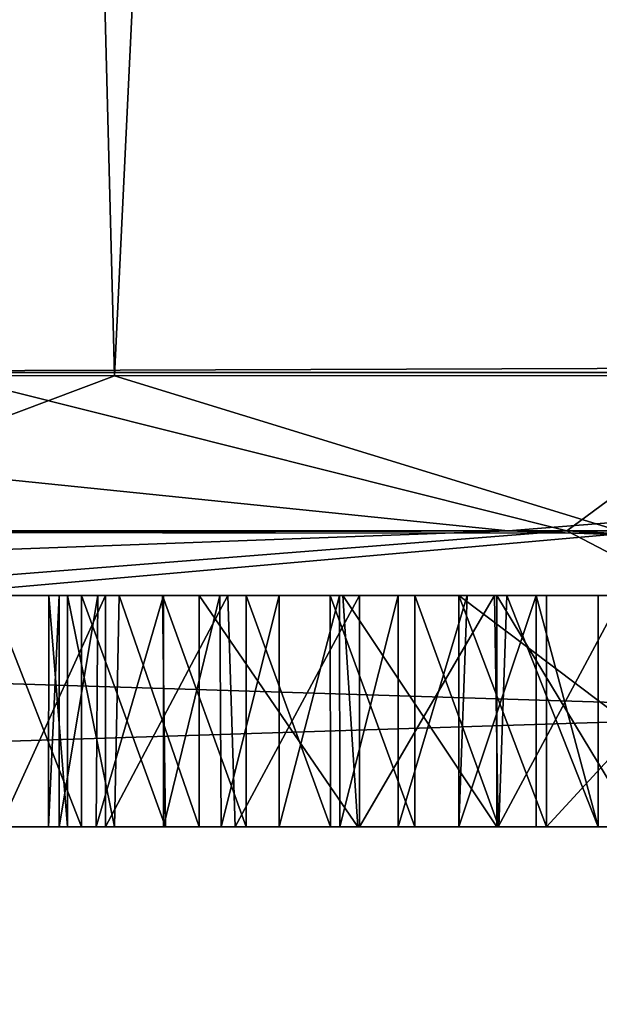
# Model space of a CAD drawing. Header units: millimetres. Extents: x -18.9 to 18.9, y -8.8 to 59.9.
# Tile 165 of 256: x -11.846 to -11.344, y 26.046 to 26.898. Entities that reach past the tile are written whole.
import ezdxf

# ---------------------------------------------------------------- set-up
doc = ezdxf.new("R2010")
doc.units = ezdxf.units.MM
doc.header["$LTSCALE"] = 65.185185
for name, color, linetype in [('1', 7, 'CONTINUOUS'), ('1282', 7, 'CONTINUOUS'), ('1295', 7, 'CONTINUOUS'), ('1467', 7, 'CONTINUOUS'), ('1469', 7, 'CONTINUOUS'), ('16', 7, 'CONTINUOUS'), ('19', 7, 'CONTINUOUS'), ('2070', 7, 'CONTINUOUS'), ('2077', 7, 'CONTINUOUS'), ('2079', 7, 'CONTINUOUS'), ('2103', 7, 'CONTINUOUS'), ('2105', 7, 'CONTINUOUS'), ('2324', 7, 'CONTINUOUS'), ('2328', 7, 'CONTINUOUS'), ('2329', 7, 'CONTINUOUS'), ('2330', 7, 'CONTINUOUS'), ('2331', 7, 'CONTINUOUS'), ('2332', 7, 'CONTINUOUS'), ('2333', 7, 'CONTINUOUS'), ('2334', 7, 'CONTINUOUS'), ('2335', 7, 'CONTINUOUS'), ('2336', 7, 'CONTINUOUS'), ('2337', 7, 'CONTINUOUS'), ('2338', 7, 'CONTINUOUS'), ('2339', 7, 'CONTINUOUS'), ('2340', 7, 'CONTINUOUS'), ('2342', 7, 'CONTINUOUS'), ('2343', 7, 'CONTINUOUS'), ('2344', 7, 'CONTINUOUS'), ('2349', 7, 'CONTINUOUS'), ('2350', 7, 'CONTINUOUS'), ('243', 7, 'CONTINUOUS'), ('30', 7, 'CONTINUOUS'), ('327', 7, 'CONTINUOUS'), ('831', 7, 'CONTINUOUS')]:
    doc.layers.add(name, color=color, linetype=linetype)

msp = doc.modelspace()

# ---------------------------------------------------------------- linework, layer by layer
at = {"layer": '1', "color": 7, "linetype": 'Continuous'}
for points in [[(-10.94974, 51.08139, -13.5227), (-13.37716, 26.4, -11.12707), (-12.33147, 51.44998, -12.27579), (-10.94974, 51.08139, -13.5227)], [(-9.95685, 26.4, -14.26959), (-13.37716, 26.4, -11.12707), (-10.94974, 51.08139, -13.5227), (-9.95685, 26.4, -14.26959)]]:
    msp.add_3dface(points, dxfattribs=at)
at = {"layer": '1282', "color": 7, "linetype": 'Continuous'}
for points in [[(-13.30691, 26.4, -11.21093), (-14.69786, 26.4, -8.75123), (-11.79201, 26.4, -11.18952), (-13.30691, 26.4, -11.21093)], [(-11.79201, 26.4, -11.18952), (-14.69786, 26.4, -8.75123), (-11.87055, 26.4, -11.10417), (-11.79201, 26.4, -11.18952)], [(-14.31444, 26.4, -7.48331), (-7.86414, 26.4, -12.89576), (-14.02121, 26.4, -7.96818), (-14.31444, 26.4, -7.48331)], [(-10.69644, 26.4, -8.70612), (-9.75049, 26.4, -9.12103), (-14.18588, 26.4, -7.33011), (-10.69644, 26.4, -8.70612)], [(-14.18588, 26.4, -7.33011), (-9.75049, 26.4, -9.12103), (-9.44787, 26.4, -9.57064), (-14.18588, 26.4, -7.33011)], [(-11.93164, 26.4, -7.50277), (-10.69644, 26.4, -8.70612), (-14.18588, 26.4, -7.33011), (-11.93164, 26.4, -7.50277)], [(-7.88879, 26.4, -12.61399), (-14.18588, 26.4, -7.33011), (-8.50355, 26.4, -11.83707), (-7.88879, 26.4, -12.61399)], [(-9.68268, 26.4, -9.69576), (-14.18588, 26.4, -7.33011), (-9.56861, 26.4, -9.60852), (-9.68268, 26.4, -9.69576)], [(-14.18588, 26.4, -7.33011), (-9.68268, 26.4, -9.69576), (-9.60313, 26.4, -9.78816), (-14.18588, 26.4, -7.33011)], [(-9.56861, 26.4, -9.60852), (-14.18588, 26.4, -7.33011), (-9.44787, 26.4, -9.57064), (-9.56861, 26.4, -9.60852)], [(-10.01601, 26.4, -10.57437), (-14.18588, 26.4, -7.33011), (-10.08474, 26.4, -10.49078), (-10.01601, 26.4, -10.57437)], [(-14.18588, 26.4, -7.33011), (-10.01601, 26.4, -10.57437), (-9.5018, 26.4, -11.02615), (-14.18588, 26.4, -7.33011)], [(-10.08474, 26.4, -10.49078), (-14.18588, 26.4, -7.33011), (-10.1144, 26.4, -10.3895), (-10.08474, 26.4, -10.49078)], [(-10.1144, 26.4, -10.3895), (-14.18588, 26.4, -7.33011), (-10.10159, 26.4, -10.27003), (-10.1144, 26.4, -10.3895)], [(-10.10159, 26.4, -10.27003), (-14.18588, 26.4, -7.33011), (-10.04369, 26.4, -10.1451), (-10.10159, 26.4, -10.27003)], [(-10.04369, 26.4, -10.1451), (-14.18588, 26.4, -7.33011), (-9.66174, 26.4, -10.04138), (-10.04369, 26.4, -10.1451)], [(-9.66174, 26.4, -10.04138), (-14.18588, 26.4, -7.33011), (-9.60313, 26.4, -9.78816), (-9.66174, 26.4, -10.04138)], [(-9.42655, 26.4, -11.08929), (-14.18588, 26.4, -7.33011), (-9.5018, 26.4, -11.02615), (-9.42655, 26.4, -11.08929)], [(-14.18588, 26.4, -7.33011), (-9.42655, 26.4, -11.08929), (-8.78008, 26.4, -11.60503), (-14.18588, 26.4, -7.33011)], [(-8.67473, 26.4, -11.69343), (-14.18588, 26.4, -7.33011), (-8.78008, 26.4, -11.60503), (-8.67473, 26.4, -11.69343)], [(-14.18588, 26.4, -7.33011), (-8.67473, 26.4, -11.69343), (-8.60889, 26.4, -11.74867), (-14.18588, 26.4, -7.33011)], [(-8.50355, 26.4, -11.83707), (-14.18588, 26.4, -7.33011), (-8.60889, 26.4, -11.74867), (-8.50355, 26.4, -11.83707)], [(-14.02121, 26.4, -7.96818), (-7.86414, 26.4, -12.89576), (-13.95857, 26.4, -8.03249), (-14.02121, 26.4, -7.96818)], [(-13.95857, 26.4, -8.03249), (-7.86414, 26.4, -12.89576), (-13.51538, 26.4, -8.41488), (-13.95857, 26.4, -8.03249)], [(-13.51538, 26.4, -8.41488), (-7.86414, 26.4, -12.89576), (-13.4323, 26.4, -8.4846), (-13.51538, 26.4, -8.41488)], [(-13.4323, 26.4, -8.4846), (-7.86414, 26.4, -12.89576), (-13.14072, 26.4, -8.72926), (-13.4323, 26.4, -8.4846)], [(-9.87172, 26.4, -14.32857), (-13.30691, 26.4, -11.21093), (-9.03623, 26.4, -13.47875), (-9.87172, 26.4, -14.32857)], [(-11.57703, 26.4, -11.27365), (-13.30691, 26.4, -11.21093), (-11.64974, 26.4, -11.26491), (-11.57703, 26.4, -11.27365)], [(-13.30691, 26.4, -11.21093), (-11.57703, 26.4, -11.27365), (-11.22045, 26.4, -11.64597), (-13.30691, 26.4, -11.21093)], [(-11.64974, 26.4, -11.26491), (-13.30691, 26.4, -11.21093), (-11.72216, 26.4, -11.23705), (-11.64974, 26.4, -11.26491)], [(-11.72216, 26.4, -11.23705), (-13.30691, 26.4, -11.21093), (-11.79201, 26.4, -11.18952), (-11.72216, 26.4, -11.23705)], [(-11.13161, 26.4, -11.72051), (-13.30691, 26.4, -11.21093), (-11.22045, 26.4, -11.64597), (-11.13161, 26.4, -11.72051)], [(-13.30691, 26.4, -11.21093), (-11.13161, 26.4, -11.72051), (-10.80868, 26.4, -11.99148), (-13.30691, 26.4, -11.21093)], [(-10.39797, 26.4, -12.33611), (-13.30691, 26.4, -11.21093), (-10.7256, 26.4, -12.0612), (-10.39797, 26.4, -12.33611)], [(-13.30691, 26.4, -11.21093), (-10.39797, 26.4, -12.33611), (-10.31488, 26.4, -12.40583), (-13.30691, 26.4, -11.21093)], [(-10.7256, 26.4, -12.0612), (-13.30691, 26.4, -11.21093), (-10.80868, 26.4, -11.99148), (-10.7256, 26.4, -12.0612)], [(-13.30691, 26.4, -11.21093), (-10.31488, 26.4, -12.40583), (-10.01538, 26.4, -12.60481), (-13.30691, 26.4, -11.21093)], [(-9.82063, 26.4, -12.83261), (-13.30691, 26.4, -11.21093), (-9.89048, 26.4, -12.78509), (-9.82063, 26.4, -12.83261)], [(-13.30691, 26.4, -11.21093), (-9.82063, 26.4, -12.83261), (-9.49031, 26.4, -13.09772), (-13.30691, 26.4, -11.21093)], [(-9.89048, 26.4, -12.78509), (-13.30691, 26.4, -11.21093), (-9.96903, 26.4, -12.69974), (-9.89048, 26.4, -12.78509)], [(-9.96903, 26.4, -12.69974), (-13.30691, 26.4, -11.21093), (-10.01538, 26.4, -12.60481), (-9.96903, 26.4, -12.69974)], [(-9.03623, 26.4, -13.47875), (-13.30691, 26.4, -11.21093), (-9.49031, 26.4, -13.09772), (-9.03623, 26.4, -13.47875)], [(-13.14072, 26.4, -8.72926), (-7.86414, 26.4, -12.89576), (-13.05764, 26.4, -8.79898), (-13.14072, 26.4, -8.72926)], [(-13.05764, 26.4, -8.79898), (-7.86414, 26.4, -12.89576), (-12.69133, 26.4, -9.10634), (-13.05764, 26.4, -8.79898)], [(-12.69133, 26.4, -9.10634), (-7.86414, 26.4, -12.89576), (-12.58683, 26.4, -9.19403), (-12.69133, 26.4, -9.10634)], [(-12.58683, 26.4, -9.19403), (-7.86414, 26.4, -12.89576), (-12.4912, 26.4, -9.27427), (-12.58683, 26.4, -9.19403)], [(-12.50184, 26.4, 12.1021), (-7.80108, 26.4, 15.55301), (-8.7323, 26.4, 13.58614), (-12.50184, 26.4, 12.1021)], [(-12.08175, 26.4, 8.35588), (-12.50184, 26.4, 12.1021), (-11.26493, 26.4, 9.00541), (-12.08175, 26.4, 8.35588)], [(-11.26493, 26.4, 9.00541), (-12.50184, 26.4, 12.1021), (-10.3418, 26.4, 9.20819), (-11.26493, 26.4, 9.00541)], [(-10.3418, 26.4, 9.20819), (-12.50184, 26.4, 12.1021), (-7.35, 26.4, 9.20819), (-10.3418, 26.4, 9.20819)], [(-7.35, 26.4, 9.20819), (-12.50184, 26.4, 12.1021), (-5.90503, 26.4, 9.57922), (-7.35, 26.4, 9.20819)], [(-5.90503, 26.4, 9.57922), (-12.50184, 26.4, 12.1021), (-7.34998, 26.4, 10.25646), (-5.90503, 26.4, 9.57922)], [(-9.30189, 26.4, 12.20819), (-12.50184, 26.4, 12.1021), (-8.7323, 26.4, 13.58614), (-9.30189, 26.4, 12.20819)], [(-12.50184, 26.4, 12.1021), (-9.30189, 26.4, 12.20819), (-8.73227, 26.4, 10.83022), (-12.50184, 26.4, 12.1021)], [(-7.34998, 26.4, 10.25646), (-12.50184, 26.4, 12.1021), (-8.73227, 26.4, 10.83022), (-7.34998, 26.4, 10.25646)], [(-12.4912, 26.4, -9.27427), (-7.86414, 26.4, -12.89576), (-12.40812, 26.4, -9.34399), (-12.4912, 26.4, -9.27427)], [(-12.46211, 26.4, -10.53108), (-12.38544, 26.4, -10.51762), (-11.77124, 26.4, -10.52486), (-12.46211, 26.4, -10.53108)], [(-11.85892, 26.4, -10.65068), (-12.46211, 26.4, -10.53108), (-11.77124, 26.4, -10.52486), (-11.85892, 26.4, -10.65068)], [(-12.44161, 26.4, -9.84659), (-12.18029, 26.4, -9.53516), (-11.21893, 26.4, -10.33921), (-12.44161, 26.4, -9.84659)], [(-12.28067, 26.4, -9.98164), (-12.44161, 26.4, -9.84659), (-11.21893, 26.4, -10.33921), (-12.28067, 26.4, -9.98164)], [(-12.40812, 26.4, -9.34399), (-7.86414, 26.4, -12.89576), (-12.26337, 26.4, -9.46544), (-12.40812, 26.4, -9.34399)], [(-12.38544, 26.4, -10.51762), (-12.31028, 26.4, -10.47797), (-11.77124, 26.4, -10.52486), (-12.38544, 26.4, -10.51762)], [(-12.31028, 26.4, -10.47797), (-12.24196, 26.4, -10.41305), (-11.66549, 26.4, -10.41936), (-12.31028, 26.4, -10.47797)], [(-11.77124, 26.4, -10.52486), (-12.31028, 26.4, -10.47797), (-11.66549, 26.4, -10.41936), (-11.77124, 26.4, -10.52486)], [(-12.18646, 26.4, -10.08654), (-12.28067, 26.4, -9.98164), (-11.32426, 26.4, -10.30924), (-12.18646, 26.4, -10.08654)], [(-11.32426, 26.4, -10.30924), (-12.28067, 26.4, -9.98164), (-11.21893, 26.4, -10.33921), (-11.32426, 26.4, -10.30924)], [(-12.26337, 26.4, -9.46544), (-7.86414, 26.4, -12.89576), (-12.18029, 26.4, -9.53516), (-12.26337, 26.4, -9.46544)], [(-12.24196, 26.4, -10.41305), (-12.17627, 26.4, -10.30759), (-11.55148, 26.4, -10.34766), (-12.24196, 26.4, -10.41305)], [(-11.66549, 26.4, -10.41936), (-12.24196, 26.4, -10.41305), (-11.55148, 26.4, -10.34766), (-11.66549, 26.4, -10.41936)], [(-12.15316, 26.4, -10.19998), (-12.18646, 26.4, -10.08654), (-11.32426, 26.4, -10.30924), (-12.15316, 26.4, -10.19998)], [(-12.18029, 26.4, -9.53516), (-7.86414, 26.4, -12.89576), (-11.12163, 26.4, -10.40121), (-12.18029, 26.4, -9.53516)], [(-11.21893, 26.4, -10.33921), (-12.18029, 26.4, -9.53516), (-11.12163, 26.4, -10.40121), (-11.21893, 26.4, -10.33921)], [(-12.17627, 26.4, -10.30759), (-12.15316, 26.4, -10.19998), (-11.32426, 26.4, -10.30924), (-12.17627, 26.4, -10.30759)], [(-11.55148, 26.4, -10.34766), (-12.17627, 26.4, -10.30759), (-11.43471, 26.4, -10.31135), (-11.55148, 26.4, -10.34766)], [(-11.43471, 26.4, -10.31135), (-12.17627, 26.4, -10.30759), (-11.32426, 26.4, -10.30924), (-11.43471, 26.4, -10.31135)], [(-11.82039, 26.4, -10.88765), (-11.80408, 26.4, -10.79834), (-11.46579, 26.4, -10.80075), (-11.82039, 26.4, -10.88765)], [(-11.81135, 26.4, -10.96849), (-11.82039, 26.4, -10.88765), (-11.20026, 26.4, -11.02445), (-11.81135, 26.4, -10.96849)], [(-11.20026, 26.4, -11.02445), (-11.82039, 26.4, -10.88765), (-11.46579, 26.4, -10.80075), (-11.20026, 26.4, -11.02445)], [(-11.77811, 26.4, -11.03891), (-11.81135, 26.4, -10.96849), (-11.20026, 26.4, -11.02445), (-11.77811, 26.4, -11.03891)], [(-11.75965, 26.4, -10.69938), (-11.38994, 26.4, -10.71035), (-11.80408, 26.4, -10.79834), (-11.75965, 26.4, -10.69938)], [(-11.80408, 26.4, -10.79834), (-11.38994, 26.4, -10.71035), (-11.46579, 26.4, -10.80075), (-11.80408, 26.4, -10.79834)], [(-11.72131, 26.4, -11.10103), (-11.77811, 26.4, -11.03891), (-11.39891, 26.4, -11.08928), (-11.72131, 26.4, -11.10103)], [(-11.39891, 26.4, -11.08928), (-11.77811, 26.4, -11.03891), (-11.20026, 26.4, -11.02445), (-11.39891, 26.4, -11.08928)], [(-11.09645, 26.4, -10.66092), (-11.38994, 26.4, -10.71035), (-11.75965, 26.4, -10.69938), (-11.09645, 26.4, -10.66092)], [(-11.69036, 26.4, -10.60252), (-11.09645, 26.4, -10.66092), (-11.75965, 26.4, -10.69938), (-11.69036, 26.4, -10.60252)], [(-11.6724, 26.4, -11.13401), (-11.72131, 26.4, -11.10103), (-11.45862, 26.4, -11.12843), (-11.6724, 26.4, -11.13401)], [(-11.45862, 26.4, -11.12843), (-11.72131, 26.4, -11.10103), (-11.39891, 26.4, -11.08928), (-11.45862, 26.4, -11.12843)], [(-11.1209, 26.4, -10.59773), (-11.09645, 26.4, -10.66092), (-11.69036, 26.4, -10.60252), (-11.1209, 26.4, -10.59773)], [(-11.56607, 26.4, -10.4848), (-11.1209, 26.4, -10.59773), (-11.69036, 26.4, -10.60252), (-11.56607, 26.4, -10.4848)], [(-11.62124, 26.4, -11.15347), (-11.6724, 26.4, -11.13401), (-11.51824, 26.4, -11.15368), (-11.62124, 26.4, -11.15347)], [(-11.51824, 26.4, -11.15368), (-11.6724, 26.4, -11.13401), (-11.45862, 26.4, -11.12843), (-11.51824, 26.4, -11.15368)], [(-11.5688, 26.4, -11.16009), (-11.62124, 26.4, -11.15347), (-11.51824, 26.4, -11.15368), (-11.5688, 26.4, -11.16009)], [(-11.57703, 26.4, -11.27365), (-11.50377, 26.4, -11.26377), (-11.22045, 26.4, -11.64597), (-11.57703, 26.4, -11.27365)], [(-11.15704, 26.4, -10.53738), (-11.1209, 26.4, -10.59773), (-11.56607, 26.4, -10.4848), (-11.15704, 26.4, -10.53738)], [(-11.2015, 26.4, -10.49003), (-11.15704, 26.4, -10.53738), (-11.56607, 26.4, -10.4848), (-11.2015, 26.4, -10.49003)], [(-11.31198, 26.4, -10.4302), (-11.2015, 26.4, -10.49003), (-11.56607, 26.4, -10.4848), (-11.31198, 26.4, -10.4302)], [(-11.43273, 26.4, -10.42601), (-11.31198, 26.4, -10.4302), (-11.56607, 26.4, -10.4848), (-11.43273, 26.4, -10.42601)], [(-11.50377, 26.4, -11.26377), (-11.42404, 26.4, -11.23037), (-11.22045, 26.4, -11.64597), (-11.50377, 26.4, -11.26377)], [(-11.42404, 26.4, -11.23037), (-11.34523, 26.4, -11.17707), (-11.22045, 26.4, -11.64597), (-11.42404, 26.4, -11.23037)], [(-11.34523, 26.4, -11.17707), (-11.39891, 26.4, -11.08928), (-11.20026, 26.4, -11.02445), (-11.34523, 26.4, -11.17707)], [(-11.20548, 26.4, -10.86513), (-11.38994, 26.4, -10.71035), (-11.08578, 26.4, -10.72248), (-11.20548, 26.4, -10.86513)], [(-11.08578, 26.4, -10.72248), (-11.38994, 26.4, -10.71035), (-11.09645, 26.4, -10.66092), (-11.08578, 26.4, -10.72248)], [(-11.34523, 26.4, -11.17707), (-11.20026, 26.4, -11.02445), (-11.22045, 26.4, -11.64597), (-11.34523, 26.4, -11.17707)]]:
    msp.add_3dface(points, dxfattribs=at)
at = {"layer": '1295', "color": 7, "linetype": 'Continuous'}
for points in [[(-13.30691, 26.4, -11.21093), (-9.87172, 26.4, -14.32857), (-13.32919, -6.3, -11.18411), (-13.30691, 26.4, -11.21093)], [(-13.32919, -6.3, -11.18411), (-9.87172, 26.4, -14.32857), (-8.69918, -6.3, -15.06909), (-13.32919, -6.3, -11.18411)], [(-12.78531, -3.5, 11.80237), (-7.60962, -3.5, 15.6478), (-12.50184, 26.4, 12.1021), (-12.78531, -3.5, 11.80237)], [(-7.60962, -3.5, 15.6478), (-7.80108, 26.4, 15.55301), (-12.50184, 26.4, 12.1021), (-7.60962, -3.5, 15.6478)]]:
    msp.add_3dface(points, dxfattribs=at)
at = {"layer": '1467', "color": 7, "linetype": 'Continuous'}
for points in [[(-12.23423, 26.59152, -6.30633), (-11.96106, 34.2085, -6.06856), (-11.76355, 26.59035, -7.39445), (-12.23423, 26.59152, -6.30633)], [(-11.76355, 26.59035, -7.39445), (-11.96106, 34.2085, -6.06856), (-11.39757, 34.20976, -7.27567), (-11.76355, 26.59035, -7.39445)], [(-10.59283, 26.59046, -8.53649), (-11.76355, 26.59035, -7.39445), (-11.39757, 34.20976, -7.27567), (-10.59283, 26.59046, -8.53649)], [(-10.1298, 34.20944, -8.3821), (-10.59283, 26.59046, -8.53649), (-11.39757, 34.20976, -7.27567), (-10.1298, 34.20944, -8.3821)]]:
    msp.add_3dface(points, dxfattribs=at)
at = {"layer": '1469', "color": 7, "linetype": 'Continuous'}
for points in [[(-11.65554, 34.20551, 8.23651), (-12.07737, 34.20698, 7.00819), (-11.92377, 26.59448, 8.23336), (-11.65554, 34.20551, 8.23651)], [(-11.18111, 26.59707, 8.82384), (-11.65554, 34.20551, 8.23651), (-11.92377, 26.59448, 8.23336), (-11.18111, 26.59707, 8.82384)], [(-10.91397, 34.20292, 8.82455), (-11.65554, 34.20551, 8.23651), (-11.18111, 26.59707, 8.82384), (-10.91397, 34.20292, 8.82455)]]:
    msp.add_3dface(points, dxfattribs=at)
at = {"layer": '16', "color": 7, "linetype": 'Continuous'}
for points in [[(-14.58579, 32.6, 9.48762), (-14.72011, 26.59302, 9.27785), (-11.66737, 32.6, 9.48762), (-14.58579, 32.6, 9.48762)], [(-11.66737, 32.6, 9.48762), (-14.72011, 26.59302, 9.27785), (-11.88639, 29.54796, 9.38104), (-11.66737, 32.6, 9.48762)]]:
    msp.add_3dface(points, dxfattribs=at)
at = {"layer": '19', "color": 7, "linetype": 'Continuous'}
for points in [[(-12.76291, 26.59302, -7.73258), (-9.70286, 26.59302, -11.33751), (-10.4784, 50.64371, -9.40889), (-12.76291, 26.59302, -7.73258)], [(-12.44149, 48.79794, -6.73446), (-12.76291, 26.59302, -7.73258), (-10.4784, 50.64371, -9.40889), (-12.44149, 48.79794, -6.73446)], [(-11.71539, 38.22982, 8.57155), (-13.5317, 26.59302, 6.2911), (-12.07858, 38.60523, 8.02802), (-11.71539, 38.22982, 8.57155)], [(-11.76555, 35.36957, 8.672), (-13.5317, 26.59302, 6.2911), (-11.71539, 38.22982, 8.57155), (-11.76555, 35.36957, 8.672)], [(-11.81054, 32.79302, 8.76248), (-13.5317, 26.59302, 6.2911), (-11.76555, 35.36957, 8.672), (-11.81054, 32.79302, 8.76248)], [(-11.93479, 26.59302, 8.95798), (-13.5317, 26.59302, 6.2911), (-11.81054, 32.79302, 8.76248), (-11.93479, 26.59302, 8.95798)], [(-11.73403, 32.67592, 8.87145), (-11.93479, 26.59302, 8.95798), (-11.81054, 32.79302, 8.76248), (-11.73403, 32.67592, 8.87145)], [(-11.65002, 32.60853, 8.98535), (-11.93479, 26.59302, 8.95798), (-11.73403, 32.67592, 8.87145), (-11.65002, 32.60853, 8.98535)], [(-11.7282, 29.54796, 9.05898), (-11.93479, 26.59302, 8.95798), (-11.65002, 32.60853, 8.98535), (-11.7282, 29.54796, 9.05898)]]:
    msp.add_3dface(points, dxfattribs=at)
at = {"layer": '2070', "color": 7, "linetype": 'Continuous'}
for points in [[(-14.18588, 26.2, -7.33011), (-7.88879, 26.2, -12.61399), (-14.31444, 26.2, -7.48331), (-14.18588, 26.2, -7.33011)], [(-14.31444, 26.2, -7.48331), (-7.88879, 26.2, -12.61399), (-7.86414, 26.2, -12.89576), (-14.31444, 26.2, -7.48331)], [(-11.87185, 26.2, -11.10239), (-11.86236, 26.2, -10.65689), (-11.82061, 26.2, -10.89276), (-11.87185, 26.2, -11.10239)], [(-11.79201, 26.2, -11.18952), (-11.87185, 26.2, -11.10239), (-11.81135, 26.2, -10.96849), (-11.79201, 26.2, -11.18952)], [(-11.81135, 26.2, -10.96849), (-11.87185, 26.2, -11.10239), (-11.82061, 26.2, -10.89276), (-11.81135, 26.2, -10.96849)], [(-11.86236, 26.2, -10.65689), (-11.77124, 26.2, -10.52486), (-11.82061, 26.2, -10.89276), (-11.86236, 26.2, -10.65689)], [(-11.82061, 26.2, -10.89276), (-11.77124, 26.2, -10.52486), (-11.80408, 26.2, -10.79834), (-11.82061, 26.2, -10.89276)], [(-11.77931, 26.2, -11.0372), (-11.79201, 26.2, -11.18952), (-11.81135, 26.2, -10.96849), (-11.77931, 26.2, -11.0372)], [(-11.80408, 26.2, -10.79834), (-11.77124, 26.2, -10.52486), (-11.76351, 26.2, -10.70605), (-11.80408, 26.2, -10.79834)], [(-11.7193, 26.2, -11.23857), (-11.79201, 26.2, -11.18952), (-11.72131, 26.2, -11.10103), (-11.7193, 26.2, -11.23857)], [(-11.72131, 26.2, -11.10103), (-11.79201, 26.2, -11.18952), (-11.77931, 26.2, -11.0372), (-11.72131, 26.2, -11.10103)], [(-11.77124, 26.2, -10.52486), (-11.65923, 26.2, -10.41431), (-11.76351, 26.2, -10.70605), (-11.77124, 26.2, -10.52486)], [(-11.76351, 26.2, -10.70605), (-11.65923, 26.2, -10.41431), (-11.69036, 26.2, -10.60252), (-11.76351, 26.2, -10.70605)], [(-11.6714, 26.2, -11.13455), (-11.7193, 26.2, -11.23857), (-11.72131, 26.2, -11.10103), (-11.6714, 26.2, -11.13455)], [(-11.64974, 26.2, -11.26491), (-11.7193, 26.2, -11.23857), (-11.6714, 26.2, -11.13455), (-11.64974, 26.2, -11.26491)], [(-11.69036, 26.2, -10.60252), (-11.65923, 26.2, -10.41431), (-11.55302, 26.2, -10.47589), (-11.69036, 26.2, -10.60252)], [(-11.62124, 26.2, -11.15347), (-11.64974, 26.2, -11.26491), (-11.6714, 26.2, -11.13455), (-11.62124, 26.2, -11.15347)], [(-11.65923, 26.2, -10.41431), (-11.55148, 26.2, -10.34766), (-11.55302, 26.2, -10.47589), (-11.65923, 26.2, -10.41431)], [(-11.57664, 26.2, -11.27366), (-11.64974, 26.2, -11.26491), (-11.62124, 26.2, -11.15347), (-11.57664, 26.2, -11.27366)], [(-11.56867, 26.2, -11.1601), (-11.57664, 26.2, -11.27366), (-11.62124, 26.2, -11.15347), (-11.56867, 26.2, -11.1601)], [(-11.50377, 26.2, -11.26377), (-11.57664, 26.2, -11.27366), (-11.51824, 26.2, -11.15368), (-11.50377, 26.2, -11.26377)], [(-11.51824, 26.2, -11.15368), (-11.57664, 26.2, -11.27366), (-11.56867, 26.2, -11.1601), (-11.51824, 26.2, -11.15368)], [(-11.55302, 26.2, -10.47589), (-11.55148, 26.2, -10.34766), (-11.43273, 26.2, -10.42601), (-11.55302, 26.2, -10.47589)], [(-11.55148, 26.2, -10.34766), (-11.43166, 26.2, -10.31078), (-11.43273, 26.2, -10.42601), (-11.55148, 26.2, -10.34766)], [(-11.46576, 26.2, -11.13229), (-11.50377, 26.2, -11.26377), (-11.51824, 26.2, -11.15368), (-11.46576, 26.2, -11.13229)], [(-11.43099, 26.2, -11.23417), (-11.50377, 26.2, -11.26377), (-11.46576, 26.2, -11.13229), (-11.43099, 26.2, -11.23417)], [(-11.46579, 26.2, -10.80075), (-11.38994, 26.2, -10.71035), (-11.20548, 26.2, -10.86513), (-11.46579, 26.2, -10.80075)], [(-11.20026, 26.2, -11.02445), (-11.46579, 26.2, -10.80075), (-11.20548, 26.2, -10.86513), (-11.20026, 26.2, -11.02445)], [(-11.39891, 26.2, -11.08928), (-11.43099, 26.2, -11.23417), (-11.46576, 26.2, -11.13229), (-11.39891, 26.2, -11.08928)], [(-11.43166, 26.2, -10.31078), (-11.32426, 26.2, -10.30924), (-11.43273, 26.2, -10.42601), (-11.43166, 26.2, -10.31078)], [(-11.43273, 26.2, -10.42601), (-11.32426, 26.2, -10.30924), (-11.31159, 26.2, -10.43016), (-11.43273, 26.2, -10.42601)], [(-11.34523, 26.2, -11.17707), (-11.43099, 26.2, -11.23417), (-11.39891, 26.2, -11.08928), (-11.34523, 26.2, -11.17707)]]:
    msp.add_3dface(points, dxfattribs=at)
at = {"layer": '2077', "color": 7, "linetype": 'Continuous'}
for points in [[(-12.23423, 26.59152, -6.30633), (-11.76355, 26.59035, -7.39445), (-12.12388, 26.45466, -6.83956), (-12.23423, 26.59152, -6.30633)], [(-11.76355, 26.59035, -7.39445), (-11.32068, 26.45414, -8.04374), (-12.12388, 26.45466, -6.83956), (-11.76355, 26.59035, -7.39445)], [(-11.76355, 26.59035, -7.39445), (-10.59283, 26.59046, -8.53649), (-11.32068, 26.45414, -8.04374), (-11.76355, 26.59035, -7.39445)], [(-11.32068, 26.45414, -8.04374), (-11.93164, 26.4, -7.50277), (-12.12388, 26.45466, -6.83956), (-11.32068, 26.45414, -8.04374)], [(-10.69644, 26.4, -8.70612), (-11.93164, 26.4, -7.50277), (-11.32068, 26.45414, -8.04374), (-10.69644, 26.4, -8.70612)]]:
    msp.add_3dface(points, dxfattribs=at)
at = {"layer": '2079', "color": 7, "linetype": 'Continuous'}
for points in [[(-11.92377, 26.59448, 8.23336), (-12.12898, 26.45437, 8.04052), (-11.37226, 26.45613, 8.79356), (-11.92377, 26.59448, 8.23336)], [(-11.18111, 26.59707, 8.82384), (-11.92377, 26.59448, 8.23336), (-11.37226, 26.45613, 8.79356), (-11.18111, 26.59707, 8.82384)], [(-11.18111, 26.59707, 8.82384), (-11.37226, 26.45613, 8.79356), (-10.3418, 26.45858, 9.06677), (-11.18111, 26.59707, 8.82384)], [(-11.37226, 26.45613, 8.79356), (-10.3418, 26.4, 9.20819), (-10.3418, 26.45858, 9.06677), (-11.37226, 26.45613, 8.79356)], [(-12.12898, 26.45437, 8.04052), (-12.08175, 26.4, 8.35588), (-11.37226, 26.45613, 8.79356), (-12.12898, 26.45437, 8.04052)], [(-12.08175, 26.4, 8.35588), (-11.26493, 26.4, 9.00541), (-11.37226, 26.45613, 8.79356), (-12.08175, 26.4, 8.35588)], [(-11.26493, 26.4, 9.00541), (-10.3418, 26.4, 9.20819), (-11.37226, 26.45613, 8.79356), (-11.26493, 26.4, 9.00541)]]:
    msp.add_3dface(points, dxfattribs=at)
at = {"layer": '2103', "color": 7, "linetype": 'Continuous'}
for points in [[(-7.86414, 26.4, -12.89576), (-14.31444, 26.4, -7.48331), (-7.86414, 26.2, -12.89576), (-7.86414, 26.4, -12.89576)], [(-14.31444, 26.4, -7.48331), (-14.31444, 26.2, -7.48331), (-7.86414, 26.2, -12.89576), (-14.31444, 26.4, -7.48331)]]:
    msp.add_3dface(points, dxfattribs=at)
at = {"layer": '2105', "color": 7, "linetype": 'Continuous'}
for points in [[(-14.18588, 26.4, -7.33011), (-7.88879, 26.4, -12.61399), (-14.18588, 26.2, -7.33011), (-14.18588, 26.4, -7.33011)], [(-7.88879, 26.4, -12.61399), (-7.88879, 26.2, -12.61399), (-14.18588, 26.2, -7.33011), (-7.88879, 26.4, -12.61399)]]:
    msp.add_3dface(points, dxfattribs=at)
at = {"layer": '2324', "color": 7, "linetype": 'Continuous'}
for points in [[(-11.38994, 26.4, -10.71035), (-11.20548, 26.4, -10.86513), (-11.38994, 26.2, -10.71035), (-11.38994, 26.4, -10.71035)], [(-11.38994, 26.2, -10.71035), (-11.20548, 26.4, -10.86513), (-11.20548, 26.2, -10.86513), (-11.38994, 26.2, -10.71035)]]:
    msp.add_3dface(points, dxfattribs=at)
at = {"layer": '2328', "color": 7, "linetype": 'Continuous'}
for points in [[(-11.31198, 26.4, -10.4302), (-11.43273, 26.4, -10.42601), (-11.31159, 26.2, -10.43016), (-11.31198, 26.4, -10.4302)], [(-11.43273, 26.4, -10.42601), (-11.43273, 26.2, -10.42601), (-11.31159, 26.2, -10.43016), (-11.43273, 26.4, -10.42601)]]:
    msp.add_3dface(points, dxfattribs=at)
at = {"layer": '2329', "color": 7, "linetype": 'Continuous'}
for points in [[(-11.56607, 26.4, -10.4848), (-11.69036, 26.4, -10.60252), (-11.55302, 26.2, -10.47589), (-11.56607, 26.4, -10.4848)], [(-11.69036, 26.4, -10.60252), (-11.69036, 26.2, -10.60252), (-11.55302, 26.2, -10.47589), (-11.69036, 26.4, -10.60252)], [(-11.43273, 26.4, -10.42601), (-11.56607, 26.4, -10.4848), (-11.43273, 26.2, -10.42601), (-11.43273, 26.4, -10.42601)], [(-11.56607, 26.4, -10.4848), (-11.55302, 26.2, -10.47589), (-11.43273, 26.2, -10.42601), (-11.56607, 26.4, -10.4848)]]:
    msp.add_3dface(points, dxfattribs=at)
at = {"layer": '2330', "color": 7, "linetype": 'Continuous'}
for points in [[(-11.75965, 26.4, -10.69938), (-11.80408, 26.4, -10.79834), (-11.76351, 26.2, -10.70605), (-11.75965, 26.4, -10.69938)], [(-11.80408, 26.4, -10.79834), (-11.80408, 26.2, -10.79834), (-11.76351, 26.2, -10.70605), (-11.80408, 26.4, -10.79834)], [(-11.75965, 26.4, -10.69938), (-11.76351, 26.2, -10.70605), (-11.69036, 26.2, -10.60252), (-11.75965, 26.4, -10.69938)], [(-11.69036, 26.4, -10.60252), (-11.75965, 26.4, -10.69938), (-11.69036, 26.2, -10.60252), (-11.69036, 26.4, -10.60252)]]:
    msp.add_3dface(points, dxfattribs=at)
at = {"layer": '2331', "color": 7, "linetype": 'Continuous'}
for points in [[(-11.82039, 26.4, -10.88765), (-11.81135, 26.4, -10.96849), (-11.82061, 26.2, -10.89276), (-11.82039, 26.4, -10.88765)], [(-11.82039, 26.4, -10.88765), (-11.82061, 26.2, -10.89276), (-11.80408, 26.2, -10.79834), (-11.82039, 26.4, -10.88765)], [(-11.81135, 26.4, -10.96849), (-11.81135, 26.2, -10.96849), (-11.82061, 26.2, -10.89276), (-11.81135, 26.4, -10.96849)], [(-11.80408, 26.4, -10.79834), (-11.82039, 26.4, -10.88765), (-11.80408, 26.2, -10.79834), (-11.80408, 26.4, -10.79834)]]:
    msp.add_3dface(points, dxfattribs=at)
at = {"layer": '2332', "color": 7, "linetype": 'Continuous'}
for points in [[(-11.81135, 26.4, -10.96849), (-11.77811, 26.4, -11.03891), (-11.81135, 26.2, -10.96849), (-11.81135, 26.4, -10.96849)], [(-11.77811, 26.4, -11.03891), (-11.77931, 26.2, -11.0372), (-11.81135, 26.2, -10.96849), (-11.77811, 26.4, -11.03891)], [(-11.77811, 26.4, -11.03891), (-11.72131, 26.4, -11.10103), (-11.77931, 26.2, -11.0372), (-11.77811, 26.4, -11.03891)], [(-11.72131, 26.4, -11.10103), (-11.72131, 26.2, -11.10103), (-11.77931, 26.2, -11.0372), (-11.72131, 26.4, -11.10103)]]:
    msp.add_3dface(points, dxfattribs=at)
at = {"layer": '2333', "color": 7, "linetype": 'Continuous'}
for points in [[(-11.72131, 26.4, -11.10103), (-11.6724, 26.4, -11.13401), (-11.72131, 26.2, -11.10103), (-11.72131, 26.4, -11.10103)], [(-11.6724, 26.4, -11.13401), (-11.6714, 26.2, -11.13455), (-11.72131, 26.2, -11.10103), (-11.6724, 26.4, -11.13401)], [(-11.6724, 26.4, -11.13401), (-11.62124, 26.4, -11.15347), (-11.6714, 26.2, -11.13455), (-11.6724, 26.4, -11.13401)], [(-11.62124, 26.4, -11.15347), (-11.62124, 26.2, -11.15347), (-11.6714, 26.2, -11.13455), (-11.62124, 26.4, -11.15347)]]:
    msp.add_3dface(points, dxfattribs=at)
at = {"layer": '2334', "color": 7, "linetype": 'Continuous'}
for points in [[(-11.62124, 26.4, -11.15347), (-11.5688, 26.4, -11.16009), (-11.62124, 26.2, -11.15347), (-11.62124, 26.4, -11.15347)], [(-11.5688, 26.4, -11.16009), (-11.56867, 26.2, -11.1601), (-11.62124, 26.2, -11.15347), (-11.5688, 26.4, -11.16009)], [(-11.5688, 26.4, -11.16009), (-11.51824, 26.4, -11.15368), (-11.56867, 26.2, -11.1601), (-11.5688, 26.4, -11.16009)], [(-11.51824, 26.4, -11.15368), (-11.51824, 26.2, -11.15368), (-11.56867, 26.2, -11.1601), (-11.51824, 26.4, -11.15368)]]:
    msp.add_3dface(points, dxfattribs=at)
at = {"layer": '2335', "color": 7, "linetype": 'Continuous'}
for points in [[(-11.51824, 26.4, -11.15368), (-11.45862, 26.4, -11.12843), (-11.51824, 26.2, -11.15368), (-11.51824, 26.4, -11.15368)], [(-11.45862, 26.4, -11.12843), (-11.46576, 26.2, -11.13229), (-11.51824, 26.2, -11.15368), (-11.45862, 26.4, -11.12843)], [(-11.45862, 26.4, -11.12843), (-11.39891, 26.4, -11.08928), (-11.46576, 26.2, -11.13229), (-11.45862, 26.4, -11.12843)], [(-11.39891, 26.4, -11.08928), (-11.39891, 26.2, -11.08928), (-11.46576, 26.2, -11.13229), (-11.39891, 26.4, -11.08928)]]:
    msp.add_3dface(points, dxfattribs=at)
at = {"layer": '2336', "color": 7, "linetype": 'Continuous'}
for points in [[(-11.39891, 26.4, -11.08928), (-11.34523, 26.4, -11.17707), (-11.34523, 26.2, -11.17707), (-11.39891, 26.4, -11.08928)], [(-11.39891, 26.4, -11.08928), (-11.34523, 26.2, -11.17707), (-11.39891, 26.2, -11.08928), (-11.39891, 26.4, -11.08928)]]:
    msp.add_3dface(points, dxfattribs=at)
at = {"layer": '2337', "color": 7, "linetype": 'Continuous'}
for points in [[(-11.42404, 26.4, -11.23037), (-11.50377, 26.4, -11.26377), (-11.43099, 26.2, -11.23417), (-11.42404, 26.4, -11.23037)], [(-11.50377, 26.4, -11.26377), (-11.50377, 26.2, -11.26377), (-11.43099, 26.2, -11.23417), (-11.50377, 26.4, -11.26377)], [(-11.42404, 26.4, -11.23037), (-11.43099, 26.2, -11.23417), (-11.34523, 26.2, -11.17707), (-11.42404, 26.4, -11.23037)], [(-11.34523, 26.4, -11.17707), (-11.42404, 26.4, -11.23037), (-11.34523, 26.2, -11.17707), (-11.34523, 26.4, -11.17707)]]:
    msp.add_3dface(points, dxfattribs=at)
at = {"layer": '2338', "color": 7, "linetype": 'Continuous'}
for points in [[(-11.57703, 26.4, -11.27365), (-11.64974, 26.4, -11.26491), (-11.57664, 26.2, -11.27366), (-11.57703, 26.4, -11.27365)], [(-11.64974, 26.4, -11.26491), (-11.64974, 26.2, -11.26491), (-11.57664, 26.2, -11.27366), (-11.64974, 26.4, -11.26491)], [(-11.50377, 26.4, -11.26377), (-11.57703, 26.4, -11.27365), (-11.50377, 26.2, -11.26377), (-11.50377, 26.4, -11.26377)], [(-11.57703, 26.4, -11.27365), (-11.57664, 26.2, -11.27366), (-11.50377, 26.2, -11.26377), (-11.57703, 26.4, -11.27365)]]:
    msp.add_3dface(points, dxfattribs=at)
at = {"layer": '2339', "color": 7, "linetype": 'Continuous'}
for points in [[(-11.72216, 26.4, -11.23705), (-11.79201, 26.4, -11.18952), (-11.7193, 26.2, -11.23857), (-11.72216, 26.4, -11.23705)], [(-11.79201, 26.4, -11.18952), (-11.79201, 26.2, -11.18952), (-11.7193, 26.2, -11.23857), (-11.79201, 26.4, -11.18952)], [(-11.64974, 26.4, -11.26491), (-11.72216, 26.4, -11.23705), (-11.64974, 26.2, -11.26491), (-11.64974, 26.4, -11.26491)], [(-11.72216, 26.4, -11.23705), (-11.7193, 26.2, -11.23857), (-11.64974, 26.2, -11.26491), (-11.72216, 26.4, -11.23705)]]:
    msp.add_3dface(points, dxfattribs=at)
at = {"layer": '2340', "color": 7, "linetype": 'Continuous'}
for points in [[(-11.87055, 26.4, -11.10417), (-11.87185, 26.2, -11.10239), (-11.79201, 26.2, -11.18952), (-11.87055, 26.4, -11.10417)], [(-11.79201, 26.4, -11.18952), (-11.87055, 26.4, -11.10417), (-11.79201, 26.2, -11.18952), (-11.79201, 26.4, -11.18952)]]:
    msp.add_3dface(points, dxfattribs=at)
at = {"layer": '2342', "color": 7, "linetype": 'Continuous'}
for points in [[(-11.85892, 26.4, -10.65068), (-11.77124, 26.4, -10.52486), (-11.86236, 26.2, -10.65689), (-11.85892, 26.4, -10.65068)], [(-11.77124, 26.4, -10.52486), (-11.77124, 26.2, -10.52486), (-11.86236, 26.2, -10.65689), (-11.77124, 26.4, -10.52486)]]:
    msp.add_3dface(points, dxfattribs=at)
at = {"layer": '2343', "color": 7, "linetype": 'Continuous'}
for points in [[(-11.77124, 26.4, -10.52486), (-11.66549, 26.4, -10.41936), (-11.77124, 26.2, -10.52486), (-11.77124, 26.4, -10.52486)], [(-11.66549, 26.4, -10.41936), (-11.65923, 26.2, -10.41431), (-11.77124, 26.2, -10.52486), (-11.66549, 26.4, -10.41936)], [(-11.66549, 26.4, -10.41936), (-11.55148, 26.4, -10.34766), (-11.65923, 26.2, -10.41431), (-11.66549, 26.4, -10.41936)], [(-11.55148, 26.4, -10.34766), (-11.55148, 26.2, -10.34766), (-11.65923, 26.2, -10.41431), (-11.55148, 26.4, -10.34766)]]:
    msp.add_3dface(points, dxfattribs=at)
at = {"layer": '2344', "color": 7, "linetype": 'Continuous'}
for points in [[(-11.55148, 26.4, -10.34766), (-11.43471, 26.4, -10.31135), (-11.55148, 26.2, -10.34766), (-11.55148, 26.4, -10.34766)], [(-11.43471, 26.4, -10.31135), (-11.43166, 26.2, -10.31078), (-11.55148, 26.2, -10.34766), (-11.43471, 26.4, -10.31135)], [(-11.43471, 26.4, -10.31135), (-11.32426, 26.4, -10.30924), (-11.43166, 26.2, -10.31078), (-11.43471, 26.4, -10.31135)], [(-11.32426, 26.4, -10.30924), (-11.32426, 26.2, -10.30924), (-11.43166, 26.2, -10.31078), (-11.32426, 26.4, -10.30924)]]:
    msp.add_3dface(points, dxfattribs=at)
at = {"layer": '2349', "color": 7, "linetype": 'Continuous'}
for points in [[(-11.20026, 26.4, -11.02445), (-11.46579, 26.4, -10.80075), (-11.20026, 26.2, -11.02445), (-11.20026, 26.4, -11.02445)], [(-11.46579, 26.4, -10.80075), (-11.46579, 26.2, -10.80075), (-11.20026, 26.2, -11.02445), (-11.46579, 26.4, -10.80075)]]:
    msp.add_3dface(points, dxfattribs=at)
at = {"layer": '2350', "color": 7, "linetype": 'Continuous'}
for points in [[(-11.46579, 26.4, -10.80075), (-11.38994, 26.4, -10.71035), (-11.38994, 26.2, -10.71035), (-11.46579, 26.4, -10.80075)], [(-11.46579, 26.4, -10.80075), (-11.38994, 26.2, -10.71035), (-11.46579, 26.2, -10.80075), (-11.46579, 26.4, -10.80075)]]:
    msp.add_3dface(points, dxfattribs=at)
at = {"layer": '243', "color": 7, "linetype": 'Continuous'}
for points in [[(-11.88639, 29.54796, 9.38104), (-12.09465, 26.59302, 9.27785), (-11.48725, 32.6, 9.37485), (-11.88639, 29.54796, 9.38104)], [(-11.48725, 32.6, 9.37485), (-12.09465, 26.59302, 9.27785), (-11.91629, 26.58442, 9.16711), (-11.48725, 32.6, 9.37485)], [(-11.93479, 26.59302, 8.95798), (-11.7282, 29.54796, 9.05898), (-11.48725, 32.6, 9.37485), (-11.93479, 26.59302, 8.95798)], [(-11.93479, 26.59302, 8.95798), (-11.48725, 32.6, 9.37485), (-11.91629, 26.58442, 9.16711), (-11.93479, 26.59302, 8.95798)]]:
    msp.add_3dface(points, dxfattribs=at)
at = {"layer": '30', "color": 7, "linetype": 'Continuous'}
for points in [[(-13.37716, 26.4, -11.12707), (-9.95685, 26.4, -14.26959), (-12.9342, 26.4, -7.8356), (-13.37716, 26.4, -11.12707)], [(-12.9342, 26.4, -7.8356), (-9.95685, 26.4, -14.26959), (-9.83232, 26.4, -11.48981), (-12.9342, 26.4, -7.8356)]]:
    msp.add_3dface(points, dxfattribs=at)
at = {"layer": '327', "color": 7, "linetype": 'Continuous'}
for points in [[(-12.76291, 26.59302, -7.73258), (-13.39152, 26.45613, -6.72121), (-11.42305, 26.45613, -9.69647), (-12.76291, 26.59302, -7.73258)], [(-9.70286, 26.59302, -11.33751), (-12.76291, 26.59302, -7.73258), (-11.42305, 26.45613, -9.69647), (-9.70286, 26.59302, -11.33751)], [(-9.70286, 26.59302, -11.33751), (-11.42305, 26.45613, -9.69647), (-8.80701, 26.45613, -12.12204), (-9.70286, 26.59302, -11.33751)], [(-13.39152, 26.45613, -6.72121), (-12.9342, 26.4, -7.8356), (-11.42305, 26.45613, -9.69647), (-13.39152, 26.45613, -6.72121)], [(-12.9342, 26.4, -7.8356), (-9.83232, 26.4, -11.48981), (-11.42305, 26.45613, -9.69647), (-12.9342, 26.4, -7.8356)], [(-11.42305, 26.45613, -9.69647), (-9.83232, 26.4, -11.48981), (-8.80701, 26.45613, -12.12204), (-11.42305, 26.45613, -9.69647)]]:
    msp.add_3dface(points, dxfattribs=at)
at = {"layer": '831', "color": 7, "linetype": 'Continuous'}
for points in [[(-13.22305, 26.4, -10.99959), (-9.84282, 26.4, -14.10528), (-12.23534, 51.46826, -12.0887), (-13.22305, 26.4, -10.99959)], [(-12.23534, 51.46826, -12.0887), (-9.84282, 26.4, -14.10528), (-8.96762, 50.9107, -14.67725), (-12.23534, 51.46826, -12.0887)]]:
    msp.add_3dface(points, dxfattribs=at)

doc.saveas('drawing.dxf')
